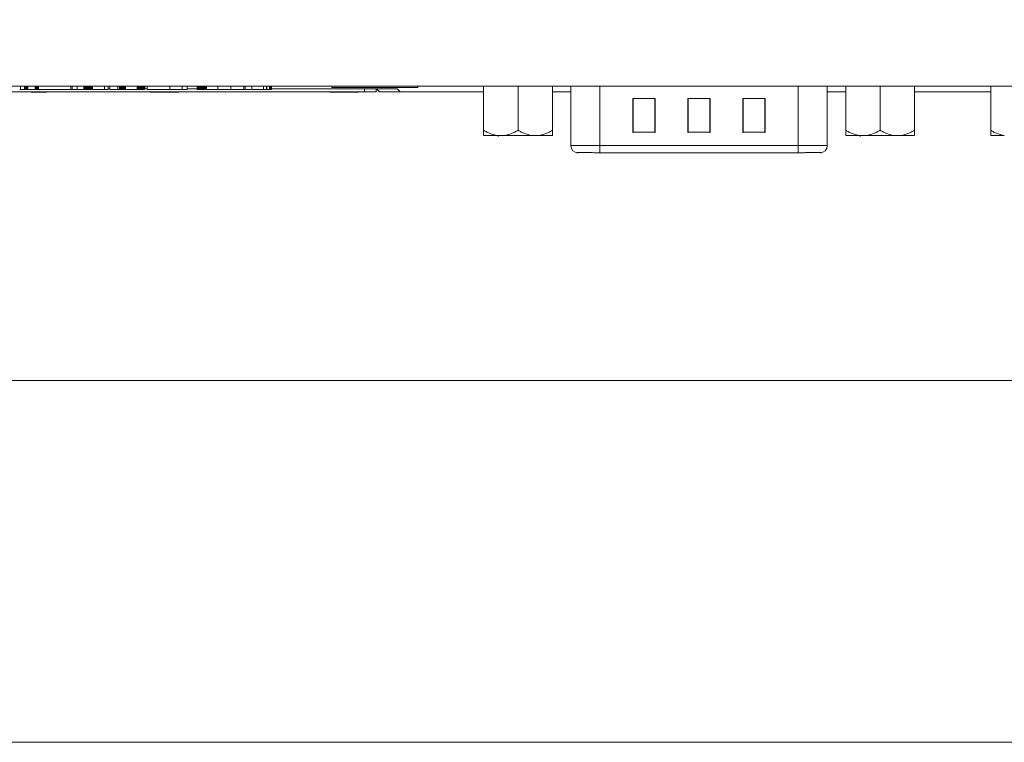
# Model space of a CAD drawing. Header units: millimetres. Extents: x 10000 to 10429, y -3552 to -3104.
# Tile 25 of 44: x 10142 to 10210, y -3452 to -3402. Entities that reach past the tile are written whole.
import ezdxf

# ---------------------------------------------------------------- set-up
doc = ezdxf.new("R2010")
doc.units = ezdxf.units.MM
doc.layers.add('1', color=7, linetype='Continuous', true_color=0xffffff)
doc.layers.add('7标注层', color=4, linetype='Continuous', lineweight=18)

msp = doc.modelspace()

# ---------------------------------------------------------------- linework, layer by layer
at = {"layer": '1', "color": 7, "linetype": 'Continuous', "lineweight": 18}
for p, q in [((10116.903, -3406.663), (10316.846, -3406.663)), ((10141.968, -3406.91), (10142.032, -3406.91)), ((10142.032, -3406.91), (10142.032, -3406.663)), ((10142.289, -3406.91), (10142.289, -3406.663)), ((10142.289, -3406.91), (10142.314, -3406.91)), ((10142.314, -3406.91), (10142.314, -3406.663)), ((10142.314, -3406.91), (10142.372, -3406.91)), ((10142.372, -3406.91), (10142.372, -3406.663)), ((10142.372, -3406.91), (10142.398, -3406.91)), ((10142.398, -3406.91), (10142.398, -3406.663)), ((10142.398, -3406.91), (10142.411, -3406.91)), ((10142.411, -3406.91), (10142.411, -3406.663)), ((10142.411, -3406.91), (10142.424, -3406.91)), ((10142.424, -3406.91), (10142.424, -3406.663)), ((10142.424, -3406.91), (10142.437, -3406.91)), ((10142.437, -3406.91), (10142.437, -3406.663)), ((10142.437, -3406.91), (10142.443, -3406.91)), ((10142.443, -3406.91), (10142.443, -3406.663)), ((10142.443, -3406.91), (10142.449, -3406.91)), ((10142.449, -3406.91), (10142.449, -3406.663)), ((10142.449, -3406.91), (10142.462, -3406.91)), ((10142.462, -3406.91), (10142.462, -3406.663)), ((10142.462, -3406.91), (10142.469, -3406.91)), ((10142.469, -3406.91), (10142.469, -3406.663)), ((10142.469, -3406.91), (10142.52, -3406.91)), ((10142.52, -3406.91), (10142.52, -3406.663)), ((10142.52, -3406.91), (10142.527, -3406.91)), ((10142.527, -3406.91), (10142.527, -3406.663)), ((10142.527, -3406.91), (10142.533, -3406.91)), ((10142.533, -3406.91), (10142.533, -3406.663)), ((10142.533, -3406.91), (10142.539, -3406.91)), ((10142.539, -3406.91), (10142.539, -3406.663)), ((10143.034, -3406.91), (10143.034, -3406.663)), ((10143.034, -3406.91), (10143.066, -3406.91)), ((10143.066, -3406.91), (10143.066, -3406.663)), ((10143.066, -3406.91), (10143.085, -3406.91)), ((10143.085, -3406.91), (10143.085, -3406.663)), ((10143.085, -3406.91), (10143.111, -3406.91)), ((10143.111, -3406.91), (10143.111, -3406.663)), ((10143.111, -3406.91), (10143.137, -3406.91)), ((10143.137, -3406.91), (10143.137, -3406.663)), ((10143.137, -3406.91), (10143.163, -3406.91)), ((10143.163, -3406.91), (10143.163, -3406.663)), ((10143.163, -3406.91), (10143.188, -3406.91)), ((10143.188, -3406.91), (10143.188, -3406.663)), ((10143.188, -3406.91), (10143.214, -3406.91)), ((10143.214, -3406.91), (10143.214, -3406.663)), ((10143.214, -3406.91), (10143.24, -3406.91)), ((10143.24, -3406.91), (10143.24, -3406.663)), ((10143.24, -3406.91), (10143.252, -3406.91)), ((10143.252, -3406.91), (10143.252, -3406.663)), ((10143.252, -3406.91), (10143.259, -3406.91)), ((10143.259, -3406.91), (10143.259, -3406.663)), ((10143.259, -3406.91), (10145.495, -3406.91)), ((10145.495, -3406.91), (10145.495, -3406.663)), ((10145.495, -3406.91), (10145.591, -3406.91)), ((10145.591, -3406.91), (10145.591, -3406.663)), ((10145.591, -3406.91), (10145.944, -3406.91)), ((10145.944, -3406.91), (10145.944, -3406.663)), ((10146.394, -3406.91), (10146.394, -3406.663)), ((10146.394, -3406.91), (10146.407, -3406.91)), ((10146.407, -3406.91), (10146.407, -3406.663)), ((10146.407, -3406.91), (10146.439, -3406.91)), ((10146.439, -3406.91), (10146.439, -3406.663)), ((10146.439, -3406.91), (10146.452, -3406.91)), ((10146.452, -3406.91), (10146.452, -3406.663)), ((10146.452, -3406.91), (10146.458, -3406.91)), ((10146.458, -3406.91), (10146.458, -3406.663)), ((10146.458, -3406.91), (10146.465, -3406.91)), ((10146.465, -3406.91), (10146.465, -3406.663)), ((10146.465, -3406.91), (10146.471, -3406.91)), ((10146.471, -3406.91), (10146.471, -3406.663)), ((10146.471, -3406.91), (10146.478, -3406.91)), ((10146.478, -3406.91), (10146.478, -3406.663)), ((10146.478, -3406.91), (10146.484, -3406.91)), ((10146.484, -3406.91), (10146.484, -3406.663)), ((10146.484, -3406.91), (10146.49, -3406.91)), ((10146.49, -3406.91), (10146.49, -3406.663)), ((10146.49, -3406.91), (10146.497, -3406.91)), ((10146.497, -3406.91), (10146.497, -3406.663)), ((10146.497, -3406.91), (10146.503, -3406.91)), ((10146.503, -3406.91), (10146.503, -3406.663)), ((10146.503, -3406.91), (10146.51, -3406.91)), ((10146.51, -3406.91), (10146.51, -3406.663)), ((10146.51, -3406.91), (10146.516, -3406.91)), ((10146.516, -3406.91), (10146.516, -3406.663)), ((10146.516, -3406.91), (10146.523, -3406.91)), ((10146.523, -3406.91), (10146.523, -3406.663)), ((10146.523, -3406.91), (10146.535, -3406.91)), ((10146.535, -3406.91), (10146.535, -3406.663)), ((10146.535, -3406.91), (10146.542, -3406.91)), ((10146.542, -3406.91), (10146.542, -3406.663)), ((10146.542, -3406.91), (10146.548, -3406.91)), ((10146.548, -3406.91), (10146.548, -3406.663)), ((10146.548, -3406.91), (10146.555, -3406.91)), ((10146.555, -3406.91), (10146.555, -3406.663)), ((10146.555, -3406.91), (10146.561, -3406.91)), ((10146.561, -3406.91), (10146.561, -3406.663)), ((10146.561, -3406.91), (10146.568, -3406.91)), ((10146.568, -3406.91), (10146.568, -3406.663)), ((10146.568, -3406.91), (10146.58, -3406.91)), ((10146.58, -3406.91), (10146.58, -3406.663)), ((10146.58, -3406.91), (10146.587, -3406.91)), ((10146.587, -3406.91), (10146.587, -3406.663)), ((10146.587, -3406.91), (10146.593, -3406.91)), ((10146.593, -3406.91), (10146.593, -3406.663)), ((10146.593, -3406.91), (10146.6, -3406.91)), ((10146.6, -3406.91), (10146.6, -3406.663)), ((10146.6, -3406.91), (10146.606, -3406.91)), ((10146.606, -3406.91), (10146.606, -3406.663)), ((10146.606, -3406.91), (10146.613, -3406.91)), ((10146.613, -3406.91), (10146.613, -3406.663)), ((10146.613, -3406.91), (10146.619, -3406.91)), ((10146.619, -3406.91), (10146.619, -3406.663)), ((10146.619, -3406.91), (10146.625, -3406.91)), ((10146.625, -3406.91), (10146.625, -3406.663)), ((10146.625, -3406.91), (10146.632, -3406.91)), ((10146.632, -3406.91), (10146.632, -3406.663)), ((10146.632, -3406.91), (10146.638, -3406.91)), ((10146.638, -3406.91), (10146.638, -3406.663)), ((10146.638, -3406.91), (10146.645, -3406.91)), ((10146.645, -3406.91), (10146.645, -3406.663)), ((10146.645, -3406.91), (10146.651, -3406.91)), ((10146.651, -3406.91), (10146.651, -3406.663)), ((10146.651, -3406.91), (10146.658, -3406.91)), ((10146.658, -3406.91), (10146.658, -3406.663)), ((10146.658, -3406.91), (10146.67, -3406.91)), ((10146.67, -3406.91), (10146.67, -3406.663)), ((10146.67, -3406.91), (10146.677, -3406.91)), ((10146.677, -3406.91), (10146.677, -3406.663)), ((10146.677, -3406.91), (10146.683, -3406.91)), ((10146.683, -3406.91), (10146.683, -3406.663)), ((10146.683, -3406.91), (10146.69, -3406.91)), ((10146.69, -3406.91), (10146.69, -3406.663)), ((10146.69, -3406.91), (10146.696, -3406.91)), ((10146.696, -3406.91), (10146.696, -3406.663)), ((10146.696, -3406.91), (10146.703, -3406.91)), ((10146.703, -3406.91), (10146.703, -3406.663)), ((10146.703, -3406.91), (10146.715, -3406.91)), ((10146.715, -3406.91), (10146.715, -3406.663)), ((10146.715, -3406.91), (10146.722, -3406.91)), ((10146.722, -3406.91), (10146.722, -3406.663)), ((10146.722, -3406.91), (10146.728, -3406.91)), ((10146.728, -3406.91), (10146.728, -3406.663)), ((10146.728, -3406.91), (10146.735, -3406.91)), ((10146.735, -3406.91), (10146.735, -3406.663)), ((10146.735, -3406.91), (10146.741, -3406.91)), ((10146.741, -3406.91), (10146.741, -3406.663)), ((10146.741, -3406.91), (10146.754, -3406.91)), ((10146.754, -3406.91), (10146.754, -3406.663)), ((10146.754, -3406.91), (10146.76, -3406.91)), ((10146.76, -3406.91), (10146.76, -3406.663)), ((10146.76, -3406.91), (10146.767, -3406.91)), ((10146.767, -3406.91), (10146.767, -3406.663)), ((10146.767, -3406.91), (10146.78, -3406.91)), ((10146.78, -3406.91), (10146.78, -3406.663)), ((10146.78, -3406.91), (10146.786, -3406.91)), ((10146.786, -3406.91), (10146.786, -3406.663)), ((10146.786, -3406.91), (10146.792, -3406.91)), ((10146.792, -3406.91), (10146.792, -3406.663)), ((10146.792, -3406.91), (10146.799, -3406.91)), ((10146.799, -3406.91), (10146.799, -3406.663)), ((10146.799, -3406.91), (10146.805, -3406.91)), ((10146.805, -3406.91), (10146.805, -3406.663)), ((10146.805, -3406.91), (10146.812, -3406.91)), ((10146.812, -3406.91), (10146.812, -3406.663)), ((10146.812, -3406.91), (10146.818, -3406.91)), ((10146.818, -3406.91), (10146.818, -3406.663)), ((10146.818, -3406.91), (10146.825, -3406.91)), ((10146.825, -3406.91), (10146.825, -3406.663)), ((10146.825, -3406.91), (10146.831, -3406.91)), ((10146.831, -3406.91), (10146.831, -3406.663)), ((10146.831, -3406.91), (10146.837, -3406.91)), ((10146.837, -3406.91), (10146.837, -3406.663)), ((10146.837, -3406.91), (10146.844, -3406.91)), ((10146.844, -3406.91), (10146.844, -3406.663)), ((10146.844, -3406.91), (10146.85, -3406.91)), ((10146.85, -3406.91), (10146.85, -3406.663)), ((10146.85, -3406.91), (10146.863, -3406.91)), ((10146.863, -3406.91), (10146.863, -3406.663)), ((10146.863, -3406.91), (10146.87, -3406.91)), ((10146.87, -3406.91), (10146.87, -3406.663)), ((10146.87, -3406.91), (10146.876, -3406.91)), ((10146.876, -3406.91), (10146.876, -3406.663)), ((10146.876, -3406.91), (10146.882, -3406.91)), ((10146.882, -3406.91), (10146.882, -3406.663)), ((10146.882, -3406.91), (10146.889, -3406.91)), ((10146.889, -3406.91), (10146.889, -3406.663)), ((10146.889, -3406.91), (10146.895, -3406.91)), ((10146.895, -3406.91), (10146.895, -3406.663)), ((10146.895, -3406.91), (10146.902, -3406.91)), ((10146.902, -3406.91), (10146.902, -3406.663)), ((10146.902, -3406.91), (10146.908, -3406.91)), ((10146.908, -3406.91), (10146.908, -3406.663)), ((10146.908, -3406.91), (10146.915, -3406.91)), ((10146.915, -3406.91), (10146.915, -3406.663)), ((10146.939, -3406.91), (10146.945, -3406.91)), ((10146.945, -3406.91), (10146.945, -3406.663)), ((10146.985, -3406.91), (10146.985, -3406.663)), ((10147.827, -3406.91), (10147.827, -3406.663)), ((10147.827, -3406.91), (10148.065, -3406.91)), ((10148.179, -3406.863), (10148.064, -3406.863)), ((10148.065, -3406.91), (10148.065, -3406.663)), ((10148.179, -3406.663), (10148.179, -3406.91)), ((10148.18, -3406.91), (10148.18, -3406.663)), ((10148.733, -3406.91), (10148.733, -3406.663)), ((10148.737, -3406.663), (10148.737, -3406.91)), ((10148.739, -3406.91), (10148.739, -3406.663)), ((10148.739, -3406.91), (10148.746, -3406.91)), ((10148.746, -3406.91), (10148.746, -3406.663)), ((10148.752, -3406.91), (10148.752, -3406.663)), ((10148.861, -3406.91), (10148.861, -3406.663)), ((10148.861, -3406.91), (10148.893, -3406.91)), ((10148.893, -3406.91), (10148.893, -3406.663)), ((10148.893, -3406.91), (10148.925, -3406.91)), ((10148.925, -3406.91), (10148.925, -3406.663)), ((10148.925, -3406.91), (10148.938, -3406.91)), ((10148.938, -3406.91), (10148.938, -3406.663)), ((10148.938, -3406.91), (10148.951, -3406.91)), ((10148.951, -3406.91), (10148.951, -3406.663)), ((10148.951, -3406.91), (10148.964, -3406.91)), ((10148.964, -3406.91), (10148.964, -3406.663)), ((10148.964, -3406.91), (10148.97, -3406.91)), ((10148.97, -3406.91), (10148.97, -3406.663)), ((10148.97, -3406.91), (10148.983, -3406.91)), ((10148.983, -3406.91), (10148.983, -3406.663)), ((10148.983, -3406.91), (10148.99, -3406.91)), ((10148.99, -3406.91), (10148.99, -3406.663)), ((10148.99, -3406.91), (10149.015, -3406.91)), ((10149.015, -3406.91), (10149.015, -3406.663)), ((10149.015, -3406.91), (10149.054, -3406.91)), ((10149.054, -3406.91), (10149.054, -3406.663)), ((10149.054, -3406.91), (10149.073, -3406.91)), ((10149.073, -3406.91), (10149.073, -3406.663)), ((10149.073, -3406.91), (10149.092, -3406.91)), ((10149.092, -3406.91), (10149.092, -3406.663)), ((10149.092, -3406.91), (10149.112, -3406.91)), ((10149.112, -3406.91), (10149.112, -3406.663)), ((10149.112, -3406.91), (10149.131, -3406.91)), ((10149.131, -3406.91), (10149.131, -3406.663)), ((10149.131, -3406.91), (10149.157, -3406.91)), ((10149.157, -3406.91), (10149.157, -3406.663)), ((10149.157, -3406.91), (10149.182, -3406.91)), ((10149.182, -3406.91), (10149.182, -3406.663)), ((10149.182, -3406.91), (10149.221, -3406.91)), ((10149.221, -3406.91), (10149.221, -3406.663)), ((10149.221, -3406.91), (10149.272, -3406.91)), ((10149.272, -3406.91), (10149.272, -3406.663)), ((10150.075, -3406.91), (10150.075, -3406.663)), ((10150.075, -3406.91), (10150.127, -3406.91)), ((10150.127, -3406.91), (10150.127, -3406.663)), ((10150.127, -3406.91), (10150.159, -3406.91)), ((10150.159, -3406.91), (10150.159, -3406.663)), ((10150.159, -3406.91), (10150.185, -3406.91)), ((10150.185, -3406.91), (10150.185, -3406.663)), ((10150.185, -3406.91), (10150.21, -3406.91)), ((10150.21, -3406.91), (10150.21, -3406.663)), ((10150.21, -3406.91), (10150.23, -3406.91)), ((10150.23, -3406.91), (10150.23, -3406.663)), ((10150.23, -3406.91), (10150.249, -3406.91)), ((10150.249, -3406.91), (10150.249, -3406.663)), ((10150.249, -3406.91), (10150.275, -3406.91)), ((10150.275, -3406.91), (10150.275, -3406.663)), ((10150.275, -3406.91), (10150.294, -3406.91)), ((10150.294, -3406.91), (10150.294, -3406.663)), ((10150.294, -3406.91), (10150.3, -3406.91)), ((10150.3, -3406.91), (10150.3, -3406.663)), ((10150.3, -3406.91), (10150.313, -3406.91)), ((10150.313, -3406.91), (10150.313, -3406.663)), ((10150.313, -3406.91), (10150.339, -3406.91)), ((10150.339, -3406.91), (10150.339, -3406.663)), ((10150.339, -3406.91), (10150.345, -3406.91)), ((10150.345, -3406.91), (10150.345, -3406.663)), ((10150.345, -3406.91), (10150.358, -3406.91)), ((10150.358, -3406.91), (10150.358, -3406.663)), ((10150.358, -3406.91), (10150.371, -3406.91)), ((10150.371, -3406.91), (10150.371, -3406.663)), ((10150.371, -3406.91), (10150.384, -3406.91)), ((10150.384, -3406.91), (10150.384, -3406.663)), ((10150.384, -3406.91), (10150.422, -3406.91)), ((10150.422, -3406.91), (10150.422, -3406.663)), ((10150.422, -3406.91), (10150.461, -3406.91)), ((10150.461, -3406.91), (10150.461, -3406.663)), ((10150.461, -3406.91), (10150.474, -3406.91)), ((10150.474, -3406.91), (10150.474, -3406.663)), ((10150.474, -3406.91), (10150.48, -3406.91)), ((10150.48, -3406.91), (10150.48, -3406.663)), ((10150.48, -3406.91), (10150.487, -3406.91)), ((10150.487, -3406.91), (10150.487, -3406.663)), ((10150.487, -3406.91), (10150.499, -3406.91)), ((10150.499, -3406.91), (10150.499, -3406.663)), ((10150.499, -3406.91), (10150.506, -3406.91)), ((10150.506, -3406.91), (10150.506, -3406.663)), ((10150.506, -3406.91), (10150.512, -3406.91)), ((10150.512, -3406.91), (10150.512, -3406.663)), ((10150.512, -3406.91), (10150.525, -3406.91)), ((10150.525, -3406.91), (10150.525, -3406.663)), ((10150.525, -3406.91), (10150.532, -3406.91)), ((10150.532, -3406.91), (10150.532, -3406.663)), ((10150.532, -3406.91), (10150.538, -3406.91)), ((10150.538, -3406.91), (10150.538, -3406.663)), ((10150.538, -3406.91), (10150.544, -3406.91)), ((10150.544, -3406.91), (10150.544, -3406.663)), ((10150.544, -3406.91), (10150.551, -3406.91)), ((10150.551, -3406.91), (10150.551, -3406.663)), ((10150.551, -3406.91), (10150.557, -3406.91)), ((10150.557, -3406.91), (10150.557, -3406.663)), ((10150.557, -3406.91), (10150.564, -3406.91)), ((10150.564, -3406.91), (10150.564, -3406.663)), ((10150.564, -3406.91), (10150.57, -3406.91)), ((10150.57, -3406.91), (10150.57, -3406.663)), ((10150.769, -3406.863), (10150.596, -3406.863)), ((10150.769, -3406.91), (10150.769, -3406.663)), ((10150.769, -3406.91), (10152.33, -3406.91)), ((10152.33, -3406.91), (10152.33, -3406.663)), ((10153.172, -3406.91), (10153.172, -3406.663)), ((10153.172, -3406.91), (10153.538, -3406.91)), ((10153.538, -3406.91), (10153.538, -3406.663)), ((10154.206, -3406.863), (10153.538, -3406.863)), ((10154.206, -3406.91), (10154.206, -3406.663)), ((10154.206, -3406.91), (10154.213, -3406.91)), ((10154.213, -3406.91), (10154.213, -3406.663)), ((10154.251, -3406.91), (10154.251, -3406.663)), ((10154.251, -3406.91), (10154.258, -3406.91)), ((10154.258, -3406.91), (10154.258, -3406.663)), ((10154.258, -3406.91), (10154.271, -3406.91)), ((10154.271, -3406.91), (10154.271, -3406.663)), ((10154.271, -3406.91), (10154.296, -3406.91)), ((10154.296, -3406.91), (10154.296, -3406.663)), ((10154.296, -3406.91), (10154.361, -3406.91)), ((10154.361, -3406.91), (10154.361, -3406.663)), ((10154.361, -3406.91), (10154.406, -3406.91)), ((10154.406, -3406.91), (10154.406, -3406.663)), ((10154.406, -3406.91), (10154.431, -3406.91)), ((10154.431, -3406.91), (10154.431, -3406.663)), ((10154.431, -3406.91), (10154.438, -3406.91)), ((10154.438, -3406.91), (10154.438, -3406.663)), ((10154.438, -3406.91), (10154.451, -3406.91)), ((10154.451, -3406.91), (10154.451, -3406.663)), ((10154.451, -3406.91), (10154.463, -3406.91)), ((10154.463, -3406.91), (10154.463, -3406.663)), ((10154.463, -3406.91), (10154.483, -3406.91)), ((10154.483, -3406.91), (10154.483, -3406.663)), ((10154.483, -3406.91), (10154.496, -3406.91)), ((10154.496, -3406.91), (10154.496, -3406.663)), ((10154.496, -3406.91), (10154.508, -3406.91)), ((10154.508, -3406.91), (10154.508, -3406.663)), ((10154.508, -3406.91), (10154.515, -3406.91)), ((10154.515, -3406.91), (10154.515, -3406.663)), ((10154.515, -3406.91), (10154.521, -3406.91)), ((10154.521, -3406.91), (10154.521, -3406.663)), ((10154.521, -3406.91), (10154.528, -3406.91)), ((10154.528, -3406.91), (10154.528, -3406.663)), ((10154.528, -3406.91), (10154.541, -3406.91)), ((10154.541, -3406.91), (10154.541, -3406.663)), ((10154.541, -3406.91), (10154.547, -3406.91)), ((10154.547, -3406.91), (10154.547, -3406.663)), ((10154.547, -3406.91), (10154.56, -3406.91)), ((10154.56, -3406.91), (10154.56, -3406.663)), ((10154.56, -3406.91), (10154.566, -3406.91)), ((10154.566, -3406.91), (10154.566, -3406.663)), ((10154.566, -3406.91), (10154.573, -3406.91)), ((10154.573, -3406.91), (10154.573, -3406.663)), ((10154.573, -3406.91), (10154.579, -3406.91)), ((10154.579, -3406.91), (10154.579, -3406.663)), ((10154.579, -3406.91), (10154.592, -3406.91)), ((10154.592, -3406.91), (10154.592, -3406.663)), ((10154.592, -3406.91), (10154.605, -3406.91)), ((10154.605, -3406.91), (10154.605, -3406.663)), ((10154.605, -3406.91), (10154.611, -3406.91)), ((10154.611, -3406.91), (10154.611, -3406.663)), ((10154.611, -3406.91), (10154.618, -3406.91)), ((10154.618, -3406.91), (10154.618, -3406.663)), ((10154.618, -3406.91), (10154.63, -3406.91)), ((10154.63, -3406.91), (10154.63, -3406.663)), ((10154.63, -3406.91), (10154.637, -3406.91)), ((10154.637, -3406.91), (10154.637, -3406.663)), ((10154.637, -3406.91), (10154.643, -3406.91)), ((10154.643, -3406.91), (10154.643, -3406.663)), ((10154.643, -3406.91), (10154.65, -3406.91)), ((10154.65, -3406.91), (10154.65, -3406.663)), ((10154.65, -3406.91), (10154.656, -3406.91)), ((10154.656, -3406.91), (10154.656, -3406.663)), ((10154.656, -3406.91), (10154.663, -3406.91)), ((10154.663, -3406.91), (10154.663, -3406.663)), ((10154.663, -3406.91), (10154.669, -3406.91)), ((10154.669, -3406.91), (10154.669, -3406.663)), ((10154.669, -3406.91), (10154.675, -3406.91)), ((10154.675, -3406.91), (10154.675, -3406.663)), ((10154.675, -3406.91), (10154.682, -3406.91)), ((10154.682, -3406.91), (10154.682, -3406.663)), ((10154.682, -3406.91), (10154.688, -3406.91)), ((10154.688, -3406.91), (10154.688, -3406.663)), ((10154.688, -3406.91), (10154.695, -3406.91)), ((10154.695, -3406.91), (10154.695, -3406.663)), ((10154.695, -3406.91), (10154.701, -3406.91)), ((10154.701, -3406.91), (10154.701, -3406.663)), ((10154.701, -3406.91), (10154.708, -3406.91)), ((10154.708, -3406.91), (10154.708, -3406.663)), ((10154.708, -3406.91), (10154.714, -3406.91)), ((10154.714, -3406.91), (10154.714, -3406.663)), ((10154.714, -3406.91), (10154.72, -3406.91)), ((10154.72, -3406.91), (10154.72, -3406.663)), ((10154.72, -3406.91), (10154.727, -3406.91)), ((10154.727, -3406.91), (10154.727, -3406.663)), ((10154.727, -3406.91), (10154.733, -3406.91)), ((10154.733, -3406.91), (10154.733, -3406.663)), ((10154.733, -3406.91), (10154.74, -3406.91)), ((10154.74, -3406.91), (10154.74, -3406.663)), ((10154.74, -3406.91), (10154.746, -3406.91)), ((10154.746, -3406.91), (10154.746, -3406.663)), ((10154.746, -3406.91), (10154.753, -3406.91)), ((10154.753, -3406.91), (10154.753, -3406.663)), ((10154.753, -3406.91), (10154.759, -3406.91)), ((10154.759, -3406.91), (10154.759, -3406.663)), ((10154.759, -3406.91), (10154.765, -3406.91)), ((10154.765, -3406.91), (10154.765, -3406.663)), ((10154.765, -3406.91), (10154.772, -3406.91)), ((10154.772, -3406.91), (10154.772, -3406.663)), ((10154.772, -3406.91), (10154.778, -3406.91)), ((10154.778, -3406.91), (10154.778, -3406.663)), ((10154.778, -3406.91), (10154.785, -3406.91)), ((10154.785, -3406.91), (10154.785, -3406.663)), ((10154.785, -3406.91), (10154.791, -3406.91)), ((10154.791, -3406.91), (10154.791, -3406.663)), ((10154.791, -3406.91), (10154.798, -3406.91)), ((10154.798, -3406.91), (10154.798, -3406.663)), ((10154.798, -3406.91), (10154.804, -3406.91)), ((10154.804, -3406.91), (10154.804, -3406.663)), ((10154.804, -3406.91), (10154.81, -3406.91)), ((10154.81, -3406.91), (10154.81, -3406.663)), ((10154.81, -3406.91), (10154.823, -3406.91)), ((10154.823, -3406.91), (10154.823, -3406.663)), ((10154.855, -3406.91), (10154.855, -3406.663)), ((10154.855, -3406.91), (10155.633, -3406.91)), ((10155.633, -3406.91), (10155.633, -3406.663)), ((10155.633, -3406.91), (10155.639, -3406.91)), ((10155.639, -3406.91), (10155.639, -3406.663)), ((10155.639, -3406.91), (10155.646, -3406.91)), ((10155.646, -3406.91), (10155.646, -3406.663)), ((10155.646, -3406.91), (10156.551, -3406.91)), ((10156.551, -3406.91), (10156.551, -3406.663)), ((10156.551, -3406.91), (10157.438, -3406.91)), ((10157.438, -3406.91), (10157.438, -3406.663)), ((10157.438, -3406.91), (10157.534, -3406.91)), ((10157.534, -3406.91), (10157.534, -3406.663)), ((10157.534, -3406.91), (10157.984, -3406.91)), ((10157.984, -3406.91), (10157.984, -3406.663)), ((10157.984, -3406.91), (10158.787, -3406.91)), ((10158.787, -3406.91), (10158.787, -3406.663)), ((10158.787, -3406.91), (10158.999, -3406.91)), ((10158.999, -3406.91), (10158.999, -3406.663)), ((10158.999, -3406.91), (10159.006, -3406.91)), ((10159.006, -3406.91), (10159.006, -3406.663)), ((10159.006, -3406.91), (10159.012, -3406.91)), ((10159.012, -3406.91), (10159.012, -3406.663)), ((10159.012, -3406.91), (10159.018, -3406.91)), ((10159.018, -3406.91), (10159.018, -3406.663)), ((10159.022, -3406.91), (10159.022, -3406.663)), ((10159.211, -3406.91), (10159.211, -3406.663)), ((10159.211, -3406.91), (10159.221, -3406.91)), ((10159.23, -3406.91), (10159.23, -3406.663)), ((10159.23, -3406.91), (10159.243, -3406.91)), ((10159.243, -3406.91), (10159.243, -3406.663)), ((10159.275, -3406.91), (10159.275, -3406.663)), ((10159.275, -3406.91), (10159.359, -3406.91)), ((10168.019, -3406.863), (10159.358, -3406.863)), ((10159.359, -3406.91), (10159.359, -3406.663)), ((10162.549, -3406.673), (10162.549, -3406.663)), ((10162.747, -3406.673), (10162.549, -3406.673)), ((10162.747, -3406.673), (10162.747, -3406.663)), ((10163.486, -3406.673), (10162.747, -3406.673)), ((10163.486, -3406.673), (10163.486, -3406.663)), ((10163.505, -3406.663), (10163.505, -3406.763)), ((10169.444, -3406.763), (10163.505, -3406.763)), ((10165.765, -3407.063), (10165.765, -3406.863)), ((10166.565, -3406.863), (10166.565, -3407.063)), ((10166.805, -3407.063), (10166.605, -3406.863)), ((10168.019, -3406.863), (10168.219, -3407.063)), ((10169.444, -3406.763), (10169.444, -3406.663)), ((10169.584, -3406.673), (10169.444, -3406.673)), ((10169.584, -3406.673), (10169.584, -3406.663)), ((10169.771, -3406.673), (10169.771, -3406.663)), ((10169.906, -3406.673), (10169.771, -3406.673)), ((10169.906, -3406.673), (10169.906, -3406.663)), ((10170.089, -3406.673), (10169.906, -3406.673)), ((10170.089, -3406.673), (10170.089, -3406.663)), ((10170.275, -3406.673), (10170.089, -3406.673)), ((10170.275, -3406.673), (10170.275, -3406.663)), ((10170.301, -3406.673), (10170.275, -3406.673)), ((10170.301, -3406.673), (10170.301, -3406.663)), ((10173.991, -3406.663), (10173.991, -3409.713)), ((10176.366, -3406.663), (10176.366, -3409.713)), ((10178.741, -3406.663), (10178.741, -3409.713)), ((10180.011, -3406.663), (10180.011, -3410.773)), ((10182.011, -3406.663), (10182.011, -3410.773)), ((10195.711, -3410.773), (10195.711, -3406.663)), ((10197.711, -3410.773), (10197.711, -3406.663)), ((10198.981, -3406.663), (10198.981, -3409.713)), ((10201.356, -3406.663), (10201.356, -3409.713)), ((10203.731, -3406.663), (10203.731, -3409.713)), ((10208.991, -3406.663), (10208.991, -3409.713)), ((10120.065, -3407.063), (10165.765, -3407.063)), ((10142.76, -3407.063), (10142.76, -3407.073)), ((10142.76, -3407.073), (10143.826, -3407.073)), ((10143.826, -3407.063), (10143.826, -3407.073)), ((10150.975, -3407.063), (10150.975, -3407.073)), ((10150.975, -3407.073), (10151.791, -3407.073)), ((10151.791, -3407.063), (10151.791, -3407.073)), ((10151.791, -3407.073), (10152.139, -3407.073)), ((10152.139, -3407.063), (10152.139, -3407.073)), ((10152.139, -3407.073), (10152.956, -3407.073)), ((10152.956, -3407.063), (10152.956, -3407.073)), ((10152.956, -3407.073), (10152.957, -3407.073)), ((10152.957, -3407.063), (10152.957, -3407.073)), ((10163.375, -3407.063), (10163.375, -3407.073)), ((10163.375, -3407.073), (10164.191, -3407.073)), ((10164.191, -3407.063), (10164.191, -3407.073)), ((10164.191, -3407.073), (10164.539, -3407.073)), ((10164.539, -3407.063), (10164.539, -3407.073)), ((10164.539, -3407.073), (10165.356, -3407.073)), ((10165.356, -3407.063), (10165.356, -3407.073)), ((10165.356, -3407.073), (10165.357, -3407.073)), ((10165.357, -3407.063), (10165.357, -3407.073)), ((10166.565, -3407.063), (10165.765, -3407.063)), ((10168.219, -3407.063), (10166.805, -3407.063)), ((10173.992, -3407.063), (10168.219, -3407.063)), ((10180.012, -3407.063), (10178.741, -3407.063)), ((10184.291, -3407.512), (10184.291, -3409.862)), ((10185.831, -3407.512), (10184.291, -3407.512)), ((10184.311, -3407.523), (10184.311, -3409.844)), ((10185.811, -3407.523), (10184.311, -3407.523)), ((10185.191, -3407.523), (10185.191, -3407.513)), ((10185.586, -3407.513), (10185.586, -3407.523)), ((10185.811, -3409.844), (10185.811, -3407.523)), ((10185.831, -3409.862), (10185.831, -3407.512)), ((10188.091, -3407.512), (10188.091, -3409.862)), ((10189.631, -3407.512), (10188.091, -3407.512)), ((10188.111, -3407.523), (10188.111, -3409.844)), ((10189.611, -3407.523), (10188.111, -3407.523)), ((10188.361, -3407.513), (10188.361, -3407.523)), ((10189.361, -3407.523), (10189.361, -3407.513)), ((10189.611, -3409.844), (10189.611, -3407.523)), ((10189.631, -3409.862), (10189.631, -3407.512)), ((10191.891, -3407.512), (10191.891, -3409.862)), ((10193.431, -3407.512), (10191.891, -3407.512)), ((10191.911, -3407.523), (10191.911, -3409.844)), ((10193.411, -3407.523), (10191.911, -3407.523)), ((10192.136, -3407.523), (10192.136, -3407.513)), ((10192.52, -3407.523), (10192.52, -3407.513)), ((10193.411, -3409.844), (10193.411, -3407.523)), ((10193.431, -3409.862), (10193.431, -3407.512)), ((10198.982, -3407.063), (10197.712, -3407.063)), ((10208.992, -3407.063), (10203.731, -3407.063)), ((10173.991, -3410.063), (10174.929, -3410.063)), ((10174.929, -3410.063), (10175.428, -3410.063)), ((10175.428, -3410.063), (10177.304, -3410.063)), ((10177.304, -3410.063), (10177.803, -3410.063)), ((10177.803, -3410.063), (10178.741, -3410.063)), ((10184.291, -3409.763), (10184.311, -3409.763)), ((10184.291, -3409.862), (10184.311, -3409.862)), ((10184.311, -3409.862), (10184.311, -3409.844)), ((10184.311, -3409.844), (10185.811, -3409.844)), ((10185.811, -3409.763), (10185.831, -3409.763)), ((10185.811, -3409.844), (10185.811, -3409.862)), ((10185.811, -3409.862), (10185.831, -3409.862)), ((10188.091, -3409.862), (10188.111, -3409.862)), ((10188.111, -3409.862), (10188.111, -3409.844)), ((10188.111, -3409.844), (10189.611, -3409.844)), ((10189.611, -3409.844), (10189.611, -3409.862)), ((10189.611, -3409.862), (10189.631, -3409.862)), ((10191.891, -3409.763), (10191.911, -3409.763)), ((10191.891, -3409.862), (10191.911, -3409.862)), ((10191.911, -3409.862), (10191.911, -3409.844)), ((10191.911, -3409.844), (10193.411, -3409.844)), ((10193.411, -3409.763), (10193.431, -3409.763)), ((10193.411, -3409.844), (10193.411, -3409.862)), ((10193.411, -3409.862), (10193.431, -3409.862)), ((10198.981, -3410.063), (10199.919, -3410.063)), ((10199.919, -3410.063), (10200.418, -3410.063)), ((10200.418, -3410.063), (10202.294, -3410.063)), ((10202.294, -3410.063), (10202.793, -3410.063)), ((10202.793, -3410.063), (10203.731, -3410.063)), ((10208.991, -3410.063), (10209.929, -3410.063)), ((10180.011, -3410.773), (10182.011, -3410.773)), ((10182.011, -3410.773), (10182.011, -3411.263)), ((10182.011, -3410.773), (10195.711, -3410.773)), ((10195.711, -3411.263), (10195.711, -3410.773)), ((10197.711, -3410.773), (10195.711, -3410.773)), ((10195.711, -3411.263), (10182.011, -3411.263)), ((10116.903, -3451.945), (10316.846, -3451.945))]:
    msp.add_line(p, q, dxfattribs=at)
for centre, start, end in [((10180.511, -3410.773), 180, 270), ((10197.211, -3410.773), 270, 0)]:
    msp.add_arc(centre, 0.5, start, end, dxfattribs=at)
for points, degree in [([(10142.032, -3406.91), (10142.128, -3406.91), (10142.215, -3406.91), (10142.289, -3406.91)], 3), ([(10146.975, -3406.91), (10146.979, -3406.91), (10146.982, -3406.91), (10146.985, -3406.91)], 3), ([(10148.752, -3406.91), (10148.78, -3406.91), (10148.812, -3406.91), (10148.861, -3406.91)], 3), ([(10150.596, -3406.91), (10150.596, -3406.663)], 1), ([(10154.213, -3406.91), (10154.228, -3406.91), (10154.24, -3406.91), (10154.251, -3406.91)], 3), ([(10154.823, -3406.91), (10154.836, -3406.91), (10154.851, -3406.91), (10154.855, -3406.91)], 3), ([(10159.035, -3406.91), (10159.094, -3406.91), (10159.153, -3406.91), (10159.211, -3406.91)], 3), ([(10159.221, -3406.91), (10159.221, -3406.663)], 1), ([(10159.243, -3406.91), (10159.255, -3406.91), (10159.27, -3406.91), (10159.275, -3406.91)], 3), ([(10175.06, -3410.063), (10175.023, -3410.1), (10174.986, -3410.137)], 2), ([(10200.05, -3410.063), (10200.013, -3410.1), (10199.976, -3410.137)], 2), ([(10182.011, -3411.263), (10181.978, -3411.263), (10181.945, -3411.262), (10181.911, -3411.262)], 3), ([(10195.811, -3411.262), (10195.778, -3411.262), (10195.745, -3411.263), (10195.711, -3411.263)], 3), ([(10197.268, -3411.266), (10197.275, -3411.266), (10197.282, -3411.266), (10197.288, -3411.265)], 3), ([(10197.288, -3411.265), (10197.298, -3411.265), (10197.304, -3411.264), (10197.308, -3411.263)], 3)]:
    msp.add_open_spline(points, degree=degree, dxfattribs=at)
for points, knots in [([(10142.578, -3406.91), (10142.601, -3406.91), (10142.626, -3406.91), (10142.751, -3406.91), (10142.893, -3406.91), (10143.034, -3406.91)], [0, 0, 0, 0, 0.20271, 0.20271, 1, 1, 1, 1]), ([(10145.944, -3406.91), (10145.96, -3406.91), (10146.061, -3406.91), (10146.207, -3406.91), (10146.327, -3406.91), (10146.394, -3406.91)], [0, 0, 0, 0, 0.5, 0.5, 1, 1, 1, 1]), ([(10146.985, -3406.91), (10147.036, -3406.91), (10147.18, -3406.91), (10147.249, -3406.91), (10147.441, -3406.91), (10147.634, -3406.91), (10147.827, -3406.91)], [0, 0, 0, 0, 0.5, 0.5, 0.5, 1, 1, 1, 1]), ([(10148.18, -3406.91), (10148.219, -3406.91), (10148.291, -3406.91), (10148.454, -3406.91), (10148.568, -3406.91), (10148.681, -3406.91), (10148.693, -3406.91), (10148.705, -3406.91), (10148.717, -3406.91)], [0, 0, 0, 0, 0.492391, 0.492391, 0.984782, 0.984782, 0.984782, 1, 1, 1, 1]), ([(10149.272, -3406.91), (10149.465, -3406.91), (10149.658, -3406.91), (10149.851, -3406.91), (10149.921, -3406.91), (10150.016, -3406.91), (10150.075, -3406.91)], [0, 0, 0, 0, 0.5, 0.5, 0.5, 1, 1, 1, 1]), ([(10152.33, -3406.91), (10152.382, -3406.91), (10152.526, -3406.91), (10152.594, -3406.91), (10152.787, -3406.91), (10152.979, -3406.91), (10153.172, -3406.91)], [0, 0, 0, 0, 0.5, 0.5, 0.5, 1, 1, 1, 1]), ([(10173.991, -3409.713), (10173.991, -3409.756), (10173.991, -3409.836), (10173.991, -3409.904), (10173.991, -3409.995), (10173.991, -3410.04), (10173.991, -3410.063)], [0, 0, 0, 0, 0.25, 0.5, 0.5, 1, 1, 1, 1]), ([(10174.929, -3410.063), (10174.764, -3410.04), (10174.604, -3409.995), (10174.37, -3409.905), (10174.293, -3409.871), (10174.141, -3409.796), (10174.065, -3409.756), (10173.991, -3409.713)], [0, 0, 0, 0, 0.5, 0.5, 0.75, 0.75, 1, 1, 1, 1]), ([(10176.366, -3409.713), (10176.292, -3409.756), (10176.142, -3409.836), (10175.988, -3409.904), (10175.754, -3409.995), (10175.594, -3410.04), (10175.428, -3410.063)], [0, 0, 0, 0, 0.25, 0.5, 0.5, 1, 1, 1, 1]), ([(10177.304, -3410.063), (10177.139, -3410.04), (10176.979, -3409.995), (10176.745, -3409.905), (10176.668, -3409.871), (10176.516, -3409.796), (10176.44, -3409.756), (10176.366, -3409.713)], [0, 0, 0, 0, 0.5, 0.5, 0.75, 0.75, 1, 1, 1, 1]), ([(10178.741, -3409.713), (10178.667, -3409.756), (10178.517, -3409.836), (10178.363, -3409.904), (10178.129, -3409.995), (10177.969, -3410.04), (10177.803, -3410.063)], [0, 0, 0, 0, 0.25, 0.5, 0.5, 1, 1, 1, 1]), ([(10178.741, -3410.063), (10178.741, -3410.04), (10178.741, -3409.995), (10178.741, -3409.905), (10178.741, -3409.871), (10178.741, -3409.796), (10178.741, -3409.756), (10178.741, -3409.713)], [0, 0, 0, 0, 0.5, 0.5, 0.75, 0.75, 1, 1, 1, 1]), ([(10198.981, -3409.713), (10198.981, -3409.756), (10198.981, -3409.836), (10198.981, -3409.904), (10198.981, -3409.995), (10198.981, -3410.04), (10198.981, -3410.063)], [0, 0, 0, 0, 0.25, 0.5, 0.5, 1, 1, 1, 1]), ([(10199.919, -3410.063), (10199.754, -3410.04), (10199.594, -3409.995), (10199.36, -3409.905), (10199.283, -3409.871), (10199.131, -3409.796), (10199.055, -3409.756), (10198.981, -3409.713)], [0, 0, 0, 0, 0.5, 0.5, 0.75, 0.75, 1, 1, 1, 1]), ([(10201.356, -3409.713), (10201.282, -3409.756), (10201.132, -3409.836), (10200.978, -3409.904), (10200.744, -3409.995), (10200.584, -3410.04), (10200.418, -3410.063)], [0, 0, 0, 0, 0.25, 0.5, 0.5, 1, 1, 1, 1]), ([(10202.294, -3410.063), (10202.129, -3410.04), (10201.969, -3409.995), (10201.735, -3409.905), (10201.658, -3409.871), (10201.506, -3409.796), (10201.43, -3409.756), (10201.356, -3409.713)], [0, 0, 0, 0, 0.5, 0.5, 0.75, 0.75, 1, 1, 1, 1]), ([(10203.731, -3409.713), (10203.657, -3409.756), (10203.507, -3409.836), (10203.353, -3409.904), (10203.119, -3409.995), (10202.959, -3410.04), (10202.793, -3410.063)], [0, 0, 0, 0, 0.25, 0.5, 0.5, 1, 1, 1, 1]), ([(10203.731, -3410.063), (10203.731, -3410.04), (10203.731, -3409.995), (10203.731, -3409.905), (10203.731, -3409.871), (10203.731, -3409.796), (10203.731, -3409.756), (10203.731, -3409.713)], [0, 0, 0, 0, 0.5, 0.5, 0.75, 0.75, 1, 1, 1, 1]), ([(10208.991, -3409.713), (10208.991, -3409.756), (10208.991, -3409.836), (10208.991, -3409.904), (10208.991, -3409.995), (10208.991, -3410.04), (10208.991, -3410.063)], [0, 0, 0, 0, 0.25, 0.5, 0.5, 1, 1, 1, 1]), ([(10209.929, -3410.063), (10209.764, -3410.04), (10209.604, -3409.995), (10209.37, -3409.905), (10209.293, -3409.871), (10209.141, -3409.796), (10209.065, -3409.756), (10208.991, -3409.713)], [0, 0, 0, 0, 0.5, 0.5, 0.75, 0.75, 1, 1, 1, 1]), ([(10181.911, -3411.262), (10181.856, -3411.261), (10181.747, -3411.26), (10181.586, -3411.258), (10181.481, -3411.257), (10181.403, -3411.256), (10181.377, -3411.256), (10181.327, -3411.255), (10181.302, -3411.255), (10181.228, -3411.254), (10181.132, -3411.253), (10181.042, -3411.253), (10180.977, -3411.253), (10180.955, -3411.252), (10180.914, -3411.252), (10180.894, -3411.252), (10180.835, -3411.252), (10180.76, -3411.252), (10180.695, -3411.253), (10180.649, -3411.253), (10180.634, -3411.253), (10180.607, -3411.254), (10180.593, -3411.254), (10180.556, -3411.254), (10180.511, -3411.255), (10180.477, -3411.256), (10180.455, -3411.257), (10180.449, -3411.258), (10180.438, -3411.258), (10180.433, -3411.259), (10180.42, -3411.26), (10180.41, -3411.261), (10180.411, -3411.263), (10180.418, -3411.264), (10180.424, -3411.265), (10180.434, -3411.265)], [0, 0, 0, 0, 0.0625, 0.125, 0.1875, 0.1875, 0.21875, 0.21875, 0.25, 0.25, 0.3125, 0.375, 0.375, 0.40625, 0.40625, 0.4375, 0.4375, 0.5, 0.5625, 0.5625, 0.59375, 0.59375, 0.625, 0.625, 0.6875, 0.75, 0.75, 0.78125, 0.78125, 0.8125, 0.8125, 0.875, 0.9375, 0.9375, 1, 1, 1, 1]), ([(10197.311, -3411.262), (10197.311, -3411.262), (10197.31, -3411.261), (10197.302, -3411.26), (10197.29, -3411.259), (10197.285, -3411.258), (10197.273, -3411.258), (10197.267, -3411.257), (10197.246, -3411.256), (10197.212, -3411.255), (10197.167, -3411.254), (10197.129, -3411.254), (10197.116, -3411.254), (10197.088, -3411.253), (10197.073, -3411.253), (10197.028, -3411.253), (10196.963, -3411.252), (10196.889, -3411.252), (10196.829, -3411.252), (10196.809, -3411.252), (10196.767, -3411.252), (10196.746, -3411.253), (10196.681, -3411.253), (10196.591, -3411.253), (10196.496, -3411.254), (10196.421, -3411.255), (10196.396, -3411.255), (10196.345, -3411.256), (10196.319, -3411.256), (10196.242, -3411.257), (10196.137, -3411.258), (10196.03, -3411.259), (10195.921, -3411.261), (10195.866, -3411.261), (10195.811, -3411.262)], [0, 0, 0, 0, 0.027667, 0.097119, 0.097119, 0.131845, 0.131845, 0.166572, 0.166572, 0.236024, 0.305476, 0.305476, 0.340202, 0.340202, 0.374929, 0.374929, 0.444381, 0.513833, 0.513833, 0.54856, 0.54856, 0.583286, 0.583286, 0.652738, 0.722191, 0.722191, 0.756917, 0.756917, 0.791643, 0.791643, 0.861095, 0.930548, 0.930548, 1, 1, 1, 1])]:
    msp.add_open_spline(points, degree=3, knots=knots, dxfattribs=at)
at = {"layer": '7标注层', "color": 7}
msp.add_line((9999.561, -3426.977), (10428.867, -3426.977), dxfattribs=at)
msp.add_lwpolyline([(9999.561, -3426.977), (10428.867, -3426.977), (10428.867, -3104.369), (9999.561, -3104.369)], close=True, dxfattribs=at)

doc.saveas('drawing.dxf')
